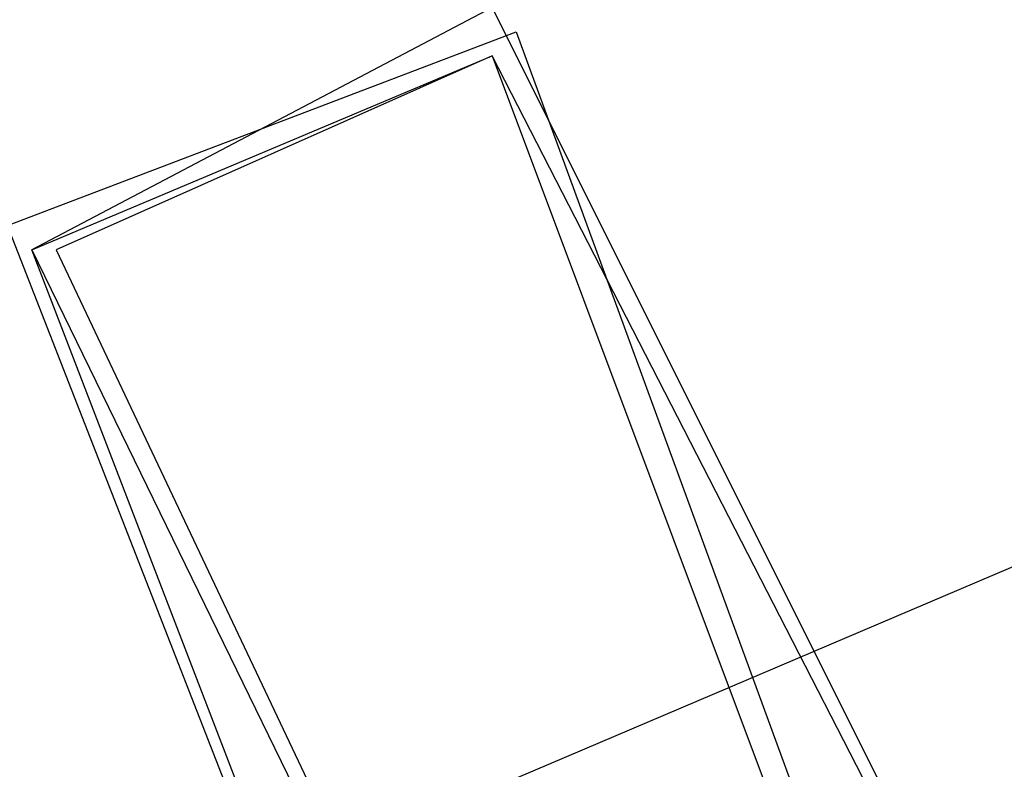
# Model space of a CAD drawing. Header units: feet. Extents: x -79 to 198, y -22 to 181.
# Tile 239 of 256: x 98.98 to 99.522, y 23.345 to 23.758. Entities that reach past the tile are written whole.
import ezdxf

# ---------------------------------------------------------------- set-up
doc = ezdxf.new("R2010")
doc.units = ezdxf.units.FT
doc.layers.add('A-LINEA', color=7, linetype='CONTINUOUS')

msp = doc.modelspace()

# ---------------------------------------------------------------- linework, layer by layer
at = {"layer": 'A-LINEA'}
msp.add_line((93.693, 20.9769), (103.4585, 25.128), dxfattribs=at)
msp.add_line((93.693, 20.9769), (103.4585, 25.128), dxfattribs=at)
for points in [[(99.24, 23.7644), (98.9867, 23.6311), (99.24, 23.1111), (99.5067, 23.2311), (99.24, 23.7644)], [(99.24, 23.7644), (98.9867, 23.6311), (99.24, 23.1111), (99.5067, 23.2311), (99.24, 23.7644)], [(98.9733, 23.6444), (99.2533, 23.7511), (99.4533, 23.2044), (99.1867, 23.0978), (98.9733, 23.6444)], [(98.9733, 23.6444), (99.2533, 23.7511), (99.4533, 23.2044), (99.1867, 23.0978), (98.9733, 23.6444)], [(98.9867, 23.6311), (99.24, 23.7378), (99.44, 23.2044), (99.1867, 23.1111), (98.9867, 23.6311)], [(98.9867, 23.6311), (99.24, 23.7378), (99.44, 23.2044), (99.1867, 23.1111), (98.9867, 23.6311)], [(99.24, 23.7378), (99, 23.6311), (99.24, 23.1244), (99.4933, 23.2444), (99.24, 23.7378)], [(99.24, 23.7378), (99, 23.6311), (99.24, 23.1244), (99.4933, 23.2444), (99.24, 23.7378)]]:
    msp.add_lwpolyline(points, dxfattribs=at)

doc.saveas('drawing.dxf')
